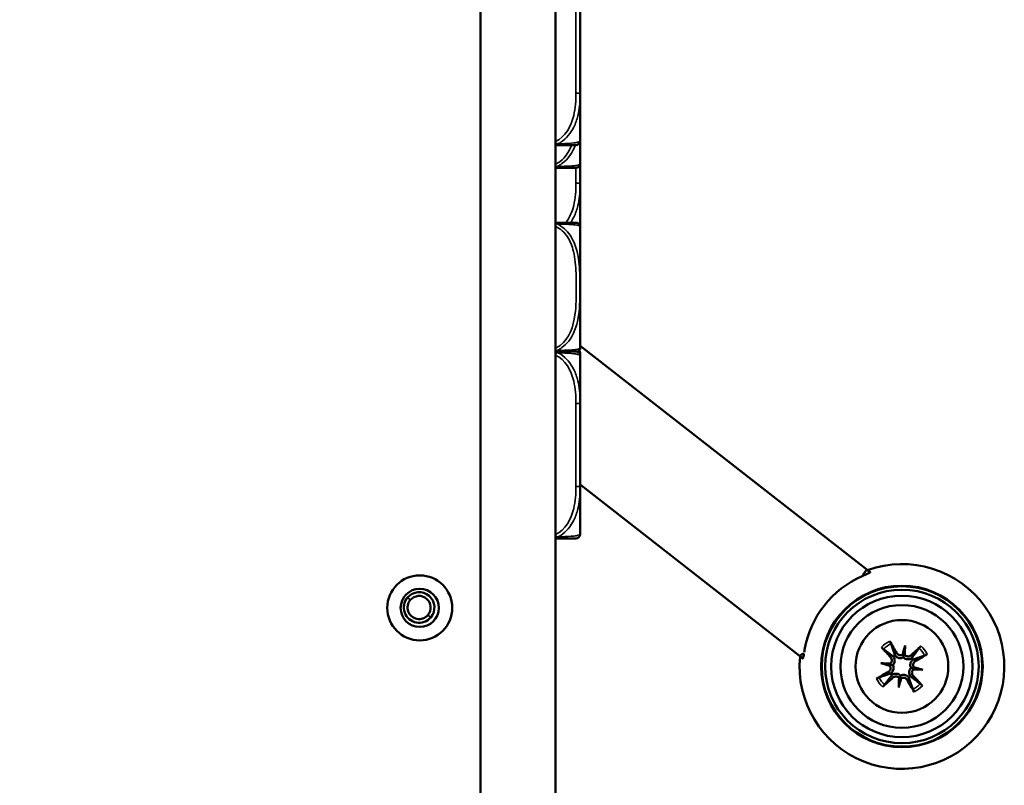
# Model space of a CAD drawing. Header units: inches. Extents: x 1.9 to 64.4, y 1.6 to 69.2.
# Tile 30 of 256: x 9.1 to 12.7, y 48.6 to 51.4. Entities that reach past the tile are written whole.
import ezdxf

# ---------------------------------------------------------------- set-up
doc = ezdxf.new("R2010")
doc.units = ezdxf.units.IN
doc.header["$MEASUREMENT"] = 0
for name, color, linetype, lineweight in [('Dimension (ANSI)', 7, 'Continuous', 25), ('Visible (ANSI)', 7, 'Continuous', 50), ('Visible Narrow (ANSI)', 7, 'Continuous', 35)]:
    doc.layers.add(name, color=color, linetype=linetype, lineweight=lineweight)
doc.styles.add('Note Text (ANSI)', font='tahoma.ttf')
doc.dimstyles.new('Default (ANSI)', dxfattribs={"dimtxt": 0.5, "dimasz": 0.098425, "dimexe": 0.125, "dimexo": 0.0625, "dimgap": 0.031496, "dimtad": 0, "dimtih": 1, "dimtoh": 1, "dimrnd": 1e-08, "dimzin": 4, "dimdsep": 46, "dimtxsty": 'Note Text (ANSI)', "dimcen": 0.09, "dimdle": 0.393701, "dimclrd": 256, "dimclre": 256, "dimclrt": 256, "dimadec": 0, "dimazin": 1, "dimtfac": 1, "dimtofl": 0, "dimtmove": 0, "dimatfit": 3, "dimfxl": 1, "dimtolj": 1, "dimtzin": 4, "dimlwd": -1, "dimlwe": -1, "dimarcsym": 0})

# ---------------------------------------------------------------- blocks, each defined once
blk = doc.blocks.new('*D6')
at = {"layer": 'Defpoints', "color": 0}
for p in [(7.9731, 64.5321), (3.9775, 42.9984), (10.7492, 42.9984)]:
    blk.add_point(p, dxfattribs=at)
at = {"layer": 'Dimension (ANSI)'}
for p, q in [((7.9106, 64.5321), (3.8525, 64.5321)), ((3.9775, 64.4336), (3.9775, 52.3209)), ((3.9775, 43.0968), (3.9775, 51.6038)), ((10.6867, 42.9984), (3.8525, 42.9984))]:
    blk.add_line(p, q, dxfattribs=at)
for points in [[(3.9611, 64.4336), (3.9939, 64.4336), (3.9775, 64.5321)], [(3.9611, 43.0968), (3.9939, 43.0968), (3.9775, 42.9984)]]:
    blk.add_solid(points, dxfattribs=at)
at = {"layer": 'Dimension (ANSI)', "insert": (1.9431, 52.2895), "char_height": 0.5, "attachment_point": 1, "style": 'Note Text (ANSI)'}
blk.add_mtext('\\A1;21.53 [547.0]', dxfattribs=at)

msp = doc.modelspace()

# ---------------------------------------------------------------- linework, layer by layer
at = {"layer": 'Visible (ANSI)'}
for p, q in [((10.7492, 60.1863), (10.7492, 43.2563)), ((11.0242, 43.2563), (11.0242, 60.1863)), ((11.1147, 51.3262), (11.1147, 51.3955)), ((11.1147, 51.1608), (11.1147, 51.2406)), ((11.1147, 51.0915), (11.1147, 51.1608)), ((11.1147, 50.9167), (11.1147, 51.0915)), ((11.1142, 50.8351), (11.1142, 50.9128)), ((11.1147, 50.7619), (11.1147, 50.8311)), ((11.1147, 50.5871), (11.1147, 50.7619)), ((11.1142, 50.1611), (11.1142, 50.6006)), ((12.1638, 49.3463), (11.1142, 50.1663)), ((11.1147, 50.1303), (11.1147, 50.1406)), ((11.1147, 49.9555), (11.1147, 50.1303)), ((11.1147, 49.8862), (11.1147, 49.9555)), ((11.1147, 49.7208), (11.1147, 49.7311)), ((11.1147, 49.6515), (11.1147, 49.7208)), ((11.9175, 49.0311), (11.1147, 49.6583)), ((11.1147, 49.4767), (11.1147, 49.6515)), ((12.153, 49.3324), (12.1638, 49.3463)), ((12.3046, 49.0683), (12.2998, 49.0373)), ((12.2161, 49.0035), (12.2472, 48.9987)), ((12.3695, 48.9798), (12.3384, 48.9846)), ((12.281, 48.915), (12.2858, 48.946))]:
    msp.add_line(p, q, dxfattribs=at)
for centre, radius in [((10.5269, 49.2063), 0.119), ((10.5269, 49.2063), 0.07), ((12.2928, 48.9917), 0.2959), ((12.2928, 48.9917), 0.2938), ((12.2928, 48.9917), 0.2811), ((12.2928, 48.9917), 0.259), ((12.2928, 48.9917), 0.225), ((12.2928, 48.9917), 0.17)]:
    msp.add_circle(centre, radius, dxfattribs=at)
for centre, radius, start, end in [((11.0989, 51.2406), 0.0157, 0, 11.6429), ((11.0989, 50.9167), 0.0157, 270, 0), ((11.1002, 50.8324), 0.0138, 270, 353.5465), ((10.9907, 50.8448), 0.124, 353.5465, 354.128), ((11.0847, 50.8351), 0.0295, 354.128, 0), ((11.1002, 50.6033), 0.0138, 6.4535, 90), ((10.9907, 50.5909), 0.124, 5.872, 6.4535), ((11.0847, 50.6006), 0.0295, 0, 5.872), ((11.0989, 50.5871), 0.0157, 345.5849, 0), ((11.0989, 50.1303), 0.0157, 0, 90), ((11.1002, 50.1584), 0.0138, 286.1276, 353.5465), ((11.0989, 50.1406), 0.0157, 0, 37.9582), ((10.9907, 50.1708), 0.124, 353.5465, 354.128), ((11.0847, 50.1611), 0.0295, 354.128, 0), ((11.0989, 49.4767), 0.0157, 270, 0), ((12.2928, 48.9917), 0.375, 174.4118, 109.5882), ((12.2928, 48.9917), 0.3616, 113.7741, 170.2259), ((10.5245, 49.2077), 0.056, 319.4433, 139.4433), ((10.5245, 49.2077), 0.056, 139.4433, 319.4433), ((10.5245, 49.2077), 0.0424, 139.4433, 319.4433), ((10.5245, 49.2077), 0.0424, 319.4433, 139.4433), ((12.2928, 48.9917), 0.0465, 121.5711, 130.9085), ((12.2928, 48.9917), 0.0465, 31.5711, 40.9085), ((12.2928, 48.9917), 0.0465, 211.5711, 220.9085), ((12.2928, 48.9917), 0.0465, 301.5711, 310.9085)]:
    msp.add_arc(centre, radius, start, end, dxfattribs=at)
for centre, major_axis, ratio, start_param, end_param in [((12.2789, 48.9839), (-0.1315, 0.2362), 0.087156, 4.904775, 5.102077), ((12.3044, 49.0026), (0.1857, -0.1965), 0.087156, 4.322701, 4.520003), ((12.3306, 48.9829), (0.0604, 0.2611), 0.173648, 1.277915, 1.407247), ((12.2541, 48.9947), (-0.021, -0.2671), 0.173648, 1.734346, 1.863678), ((12.3038, 48.9801), (-0.1965, -0.1857), 0.087156, 4.322701, 4.520003), ((12.2927, 49.0462), (-0.0118, 0.0027), 0.868224, 2.019616, 2.403378), ((12.3093, 49.0436), (-0.0121, 0.0009), 0.868224, 0.738214, 1.121977), ((12.285, 49.0056), (0.2362, 0.1315), 0.087156, 4.904775, 5.102077), ((12.3006, 48.9777), (-0.2362, -0.1315), 0.087156, 4.904775, 5.102077), ((12.2898, 48.953), (0.2671, -0.021), 0.173648, 1.734346, 1.863678), ((12.3015, 49.0294), (-0.2611, 0.0604), 0.173648, 1.277915, 1.407247), ((12.2409, 49.0081), (-0.0009, -0.0121), 0.868224, 0.738214, 1.121977), ((12.2383, 48.9916), (-0.0027, -0.0118), 0.868224, 2.019616, 2.403378), ((12.3448, 48.9752), (0.0009, 0.0121), 0.868224, 0.738214, 1.121977), ((12.2959, 49.0303), (-0.2671, 0.021), 0.173648, 1.734346, 1.863678), ((12.3473, 48.9917), (0.0027, 0.0118), 0.868224, 2.019616, 2.403378), ((12.2841, 48.9539), (0.2611, -0.0604), 0.173648, 1.277915, 1.407247), ((12.2818, 49.0033), (0.1965, 0.1857), 0.087156, 4.322701, 4.520003), ((12.3315, 48.9886), (0.021, 0.2671), 0.173648, 1.734346, 1.863678), ((12.255, 49.0004), (-0.0604, -0.2611), 0.173648, 1.277915, 1.407247), ((12.2763, 48.9397), (0.0121, -0.0009), 0.868224, 0.738214, 1.121977), ((12.2929, 48.9371), (0.0118, -0.0027), 0.868224, 2.019616, 2.403378), ((12.3068, 48.9994), (0.1315, -0.2362), 0.087156, 4.904775, 5.102077), ((12.2812, 48.9807), (-0.1857, 0.1965), 0.087156, 4.322701, 4.520003)]:
    msp.add_ellipse(centre, major_axis=major_axis, ratio=ratio, start_param=start_param, end_param=end_param, dxfattribs=at)
for points, knots in [([(11.1147, 51.1608), (11.1147, 51.1612), (11.1147, 51.1616), (11.1147, 51.1781), (11.1145, 51.1942), (11.1144, 51.2171), (11.1144, 51.2238), (11.1144, 51.233), (11.1144, 51.2355), (11.1144, 51.2396), (11.1144, 51.2412), (11.1144, 51.2443), (11.1144, 51.2458), (11.1144, 51.2494), (11.1144, 51.2515), (11.1144, 51.2576), (11.1144, 51.2618), (11.1144, 51.2715), (11.1145, 51.2771), (11.1146, 51.2969), (11.1147, 51.3109), (11.1147, 51.3254), (11.1147, 51.3258), (11.1147, 51.3262)], [-0.416114, -0.416114, -0.416114, -0.416114, -0.4127691, -0.4127691, -0.2896446, -0.2896446, -0.2388934, -0.2388934, -0.2201881, -0.2201881, -0.2080204, -0.2080204, -0.196499, -0.196499, -0.1809939, -0.1809939, -0.149741, -0.149741, -0.1073162, -0.1073162, 0, 0, 0.0033356, 0.0033356, 0.0033356, 0.0033356]), ([(11.0242, 50.901), (11.0602, 50.901), (11.0815, 50.901), (11.0908, 50.901), (11.0971, 50.901), (11.0982, 50.901), (11.0989, 50.901)], [-0.5106216, -0.5106216, -0.5106216, -0.5106216, -0.20743, -0.20743, -0.20743, 0, 0, 0, 0]), ([(11.1147, 50.8311), (11.1147, 50.8315), (11.1147, 50.832), (11.1147, 50.8485), (11.1145, 50.8645), (11.1144, 50.8875), (11.1144, 50.8942), (11.1144, 50.9034), (11.1144, 50.9058), (11.1144, 50.9099), (11.1144, 50.9115), (11.1144, 50.9133), (11.1144, 50.9134), (11.1144, 50.9136)], [-0.416114, -0.416114, -0.416114, -0.416114, -0.4127691, -0.4127691, -0.2896446, -0.2896446, -0.2388934, -0.2388934, -0.2201881, -0.2201881, -0.2080204, -0.2080204, -0.2069664, -0.2069664, -0.2069664, -0.2069664]), ([(11.0242, 50.8186), (11.0246, 50.8186), (11.0249, 50.8186), (11.0253, 50.8186), (11.0427, 50.8186), (11.0571, 50.8186), (11.0676, 50.8186), (11.0782, 50.8186), (11.0851, 50.8186), (11.0897, 50.8186), (11.0963, 50.8186), (11.0984, 50.8186), (11.0994, 50.8186), (11.1, 50.8186), (11.1001, 50.8186), (11.1002, 50.8186)], [0.4015464, 0.4015464, 0.4015464, 0.4015464, 0.4047738, 0.4047738, 0.4047738, 0.5505317, 0.5505317, 0.5505317, 0.6962896, 0.6962896, 0.6962896, 0.9025977, 0.9025977, 0.9025977, 1.0315402, 1.0315402, 1.0315402, 1.0315402]), ([(11.1002, 50.6171), (11.1001, 50.6171), (11.1, 50.6171), (11.0954, 50.6171), (11.0897, 50.6171), (11.0755, 50.6171), (11.0414, 50.6171), (11.0361, 50.6171), (11.0302, 50.6171), (11.0241, 50.6171)], [1.0315402, 1.0315402, 1.0315402, 1.0315402, 1.2894252, 1.2894252, 1.2894252, 1.6107738, 1.6107738, 1.6107738, 1.661534, 1.661534, 1.661534, 1.661534]), ([(11.0989, 50.146), (11.0989, 50.146), (11.0989, 50.146), (11.0988, 50.146), (11.0982, 50.146), (11.0945, 50.146), (11.0824, 50.146), (11.0719, 50.146), (11.0539, 50.146), (11.0283, 50.146), (11.027, 50.146), (11.0256, 50.146), (11.0242, 50.146)], [0, 0, 0, 0, 0.0272471, 0.0272471, 0.0272471, 0.2790553, 0.2790553, 0.2790553, 0.4988354, 0.4988354, 0.4988354, 0.5106216, 0.5106216, 0.5106216, 0.5106216]), ([(11.1147, 49.7208), (11.1147, 49.7212), (11.1147, 49.7216), (11.1147, 49.7381), (11.1145, 49.7542), (11.1144, 49.7771), (11.1144, 49.7838), (11.1144, 49.793), (11.1144, 49.7955), (11.1144, 49.7996), (11.1144, 49.8012), (11.1144, 49.8043), (11.1144, 49.8058), (11.1144, 49.8094), (11.1144, 49.8115), (11.1144, 49.8176), (11.1144, 49.8218), (11.1144, 49.8315), (11.1145, 49.8371), (11.1146, 49.8569), (11.1147, 49.8709), (11.1147, 49.8854), (11.1147, 49.8858), (11.1147, 49.8862)], [-0.416114, -0.416114, -0.416114, -0.416114, -0.4127691, -0.4127691, -0.2896446, -0.2896446, -0.2388934, -0.2388934, -0.2201881, -0.2201881, -0.2080204, -0.2080204, -0.196499, -0.196499, -0.1809939, -0.1809939, -0.149741, -0.149741, -0.1073162, -0.1073162, 0, 0, 0.0033356, 0.0033356, 0.0033356, 0.0033356]), ([(11.1147, 49.7311), (11.1147, 49.7315), (11.1147, 49.732), (11.1147, 49.7485), (11.1145, 49.7645), (11.1144, 49.7875), (11.1144, 49.7942), (11.1144, 49.8034), (11.1144, 49.8058), (11.1144, 49.8084), (11.1144, 49.8086), (11.1144, 49.8087)], [-0.416114, -0.416114, -0.416114, -0.416114, -0.4127691, -0.4127691, -0.2896446, -0.2896446, -0.2388934, -0.2388934, -0.2201881, -0.2201881, -0.2192774, -0.2192774, -0.2192774, -0.2192774]), ([(11.0242, 49.461), (11.0602, 49.461), (11.0815, 49.461), (11.0908, 49.461), (11.0971, 49.461), (11.0982, 49.461), (11.0989, 49.461)], [-0.5106216, -0.5106216, -0.5106216, -0.5106216, -0.20743, -0.20743, -0.20743, 0, 0, 0, 0]), ([(12.1471, 49.3225), (12.1506, 49.3241), (12.1542, 49.3257), (12.1617, 49.329), (12.1655, 49.3307), (12.171, 49.3333), (12.1733, 49.3344), (12.1762, 49.3362), (12.1769, 49.3369), (12.1768, 49.3373), (12.1768, 49.3373), (12.1768, 49.3374), (12.1767, 49.3374)], [-0.1177498, -0.1177498, -0.1177498, -0.1177498, -0.0891373, -0.0891373, -0.0562435, -0.0562435, -0.0281218, -0.0281218, 0, 0, 0, 0.0044731, 0.0044731, 0.0044731, 0.0044731]), ([(12.153, 49.3324), (12.153, 49.3324), (12.153, 49.3324), (12.1529, 49.3324), (12.1529, 49.3324), (12.1529, 49.3323), (12.1529, 49.3323), (12.1528, 49.3321), (12.1527, 49.332), (12.1525, 49.3316), (12.1524, 49.3313), (12.1522, 49.3305), (12.1521, 49.3299), (12.1518, 49.328), (12.1519, 49.3266), (12.1521, 49.325), (12.1521, 49.3249), (12.1522, 49.3248)], [-0.00001571, -0.00001571, -0.00001571, -0.00001571, 0, 0, 0.00009244, 0.00009244, 0.00051483, 0.00051483, 0.00139647, 0.00139647, 0.00333215, 0.00333215, 0.00748106, 0.00748106, 0.01569035, 0.01569035, 0.01617814, 0.01617814, 0.01617814, 0.01617814]), ([(12.1763, 49.3365), (12.1758, 49.3369), (12.1753, 49.3373), (12.173, 49.3391), (12.1715, 49.3403), (12.1676, 49.3433), (12.1657, 49.3448), (12.1638, 49.3463)], [0.03498117, 0.03498117, 0.03498117, 0.03498117, 0.04154954, 0.04154954, 0.0652967, 0.0652967, 0.11276057, 0.11276057, 0.11276057, 0.11276057]), ([(12.248, 49.0842), (12.2484, 49.0834), (12.249, 49.0824), (12.25, 49.0806), (12.2506, 49.0796), (12.2514, 49.0779), (12.2519, 49.077), (12.2524, 49.0758), (12.2526, 49.0753), (12.2527, 49.0749)], [0.02330526, 0.02330526, 0.02330526, 0.02330526, 0.03097407, 0.03097407, 0.03869153, 0.03869153, 0.04639637, 0.04639637, 0.05270798, 0.05270798, 0.05270798, 0.05270798]), ([(12.2255, 49.0549), (12.2251, 49.0552), (12.2247, 49.0555), (12.2237, 49.0564), (12.223, 49.0571), (12.2217, 49.0584), (12.2208, 49.0593), (12.2194, 49.0607), (12.2186, 49.0616), (12.218, 49.0623)], [0.070994, 0.070994, 0.070994, 0.070994, 0.07730561, 0.07730561, 0.08501045, 0.08501045, 0.09272791, 0.09272791, 0.10039672, 0.10039672, 0.10039672, 0.10039672]), ([(12.3561, 49.059), (12.3563, 49.0593), (12.3567, 49.0598), (12.3576, 49.0607), (12.3583, 49.0615), (12.3596, 49.0628), (12.3604, 49.0636), (12.3619, 49.065), (12.3628, 49.0658), (12.3635, 49.0664)], [0.070994, 0.070994, 0.070994, 0.070994, 0.07730561, 0.07730561, 0.08501045, 0.08501045, 0.09272791, 0.09272791, 0.10039672, 0.10039672, 0.10039672, 0.10039672]), ([(11.9343, 49.0393), (11.9343, 49.0393), (11.9343, 49.0393), (11.9284, 49.0371), (11.9226, 49.0337), (11.9175, 49.0311)], [0.06513884, 0.06513884, 0.06513884, 0.06513884, 0.0652967, 0.0652967, 0.11276057, 0.11276057, 0.11276057, 0.11276057]), ([(11.9175, 49.0311), (11.9175, 49.0311), (11.9175, 49.0311), (11.9175, 49.0311), (11.9175, 49.0311), (11.9175, 49.0311), (11.9175, 49.0311), (11.9175, 49.031), (11.9176, 49.031), (11.9176, 49.031), (11.9177, 49.0309), (11.918, 49.0307), (11.9182, 49.0305), (11.919, 49.0299), (11.9197, 49.0294), (11.922, 49.0276), (11.9239, 49.0261), (11.9273, 49.0234), (11.9287, 49.0223), (11.9301, 49.0213)], [-0.00001571, -0.00001571, -0.00001571, -0.00001571, 0, 0, 0.00009244, 0.00009244, 0.00051483, 0.00051483, 0.00139647, 0.00139647, 0.00333215, 0.00333215, 0.00748106, 0.00748106, 0.01569035, 0.01569035, 0.02863188, 0.02863188, 0.03585341, 0.03585341, 0.03585341, 0.03585341]), ([(11.9292, 49.0207), (11.9293, 49.0206), (11.9293, 49.0206), (11.9298, 49.0206), (11.9303, 49.0214), (11.9313, 49.0247), (11.9318, 49.0272), (11.9328, 49.0322), (11.9333, 49.0348), (11.9338, 49.0377)], [0.24353045, 0.24353045, 0.24353045, 0.24353045, 0.24800357, 0.24800357, 0.27612535, 0.27612535, 0.30424712, 0.30424712, 0.32702282, 0.32702282, 0.32702282, 0.32702282]), ([(12.2521, 49.0243), (12.2533, 49.0229), (12.2544, 49.0212), (12.2558, 49.0175), (12.2561, 49.0155), (12.2559, 49.0118), (12.2555, 49.0099), (12.2539, 49.0063), (12.2527, 49.0047), (12.2509, 49.003), (12.2504, 49.0026), (12.2499, 49.0022)], [0, 0, 0, 0, 0.01429788, 0.01429788, 0.02859576, 0.02859576, 0.04258156, 0.04258156, 0.05656736, 0.05656736, 0.06157061, 0.06157061, 0.06157061, 0.06157061]), ([(12.2623, 49.0268), (12.2631, 49.0257), (12.2637, 49.0246), (12.2653, 49.0211), (12.2659, 49.0188), (12.2665, 49.0146), (12.2665, 49.0124), (12.2659, 49.0081), (12.2653, 49.0059), (12.2637, 49.0021), (12.2625, 49.0002), (12.2606, 48.9979), (12.2601, 48.9973), (12.2595, 48.9968)], [0.2635064, 0.2635064, 0.2635064, 0.2635064, 0.27418202, 0.27418202, 0.29305121, 0.29305121, 0.30902749, 0.30902749, 0.32500377, 0.32500377, 0.34098004, 0.34098004, 0.34666824, 0.34666824, 0.34666824, 0.34666824]), ([(12.2979, 49.0249), (12.2973, 49.0246), (12.2966, 49.0243), (12.2938, 49.0231), (12.2916, 49.0226), (12.2875, 49.0222), (12.2852, 49.0222), (12.2809, 49.023), (12.2789, 49.0237), (12.275, 49.0255), (12.273, 49.0268), (12.2702, 49.0293), (12.2693, 49.0303), (12.2684, 49.0313)], [0.3033393, 0.3033393, 0.3033393, 0.3033393, 0.30902749, 0.30902749, 0.32500377, 0.32500377, 0.34098004, 0.34098004, 0.35695632, 0.35695632, 0.37582552, 0.37582552, 0.38650113, 0.38650113, 0.38650113, 0.38650113]), ([(12.2957, 49.0358), (12.2957, 49.0357), (12.2956, 49.0357), (12.2941, 49.0346), (12.2923, 49.0337), (12.2885, 49.0328), (12.2865, 49.0327), (12.2828, 49.0333), (12.2809, 49.0339), (12.2776, 49.0359), (12.2761, 49.0373), (12.2746, 49.0392), (12.2743, 49.0397), (12.2739, 49.0403)], [0.02817592, 0.02817592, 0.02817592, 0.02817592, 0.02861542, 0.02861542, 0.04266381, 0.04266381, 0.0567122, 0.0567122, 0.07082649, 0.07082649, 0.08494078, 0.08494078, 0.08976122, 0.08976122, 0.08976122, 0.08976122]), ([(12.2998, 49.0373), (12.2996, 49.036), (12.2995, 49.0349), (12.2988, 49.0308), (12.2985, 49.0283), (12.298, 49.0256), (12.298, 49.0253), (12.2979, 49.0249)], [-5.5610777, -5.5610777, -5.5610777, -5.5610777, -5.5088382, -5.5088382, -5.336687, -5.336687, -5.3138704, -5.3138704, -5.3138704, -5.3138704]), ([(12.328, 49.0221), (12.3269, 49.0214), (12.3257, 49.0207), (12.3223, 49.0192), (12.32, 49.0185), (12.3158, 49.018), (12.3136, 49.0179), (12.3093, 49.0185), (12.3071, 49.0191), (12.3033, 49.0208), (12.3013, 49.022), (12.299, 49.0239), (12.2985, 49.0244), (12.2979, 49.0249)], [0.2635064, 0.2635064, 0.2635064, 0.2635064, 0.27418202, 0.27418202, 0.29305121, 0.29305121, 0.30902749, 0.30902749, 0.32500377, 0.32500377, 0.34098004, 0.34098004, 0.34666824, 0.34666824, 0.34666824, 0.34666824]), ([(12.3255, 49.0324), (12.3241, 49.0311), (12.3224, 49.0301), (12.3187, 49.0287), (12.3167, 49.0284), (12.313, 49.0285), (12.3111, 49.029), (12.3075, 49.0306), (12.3059, 49.0317), (12.3042, 49.0335), (12.3037, 49.034), (12.3033, 49.0346)], [0, 0, 0, 0, 0.01429788, 0.01429788, 0.02859576, 0.02859576, 0.04258156, 0.04258156, 0.05656736, 0.05656736, 0.06157061, 0.06157061, 0.06157061, 0.06157061]), ([(12.3261, 48.9865), (12.3257, 48.9872), (12.3254, 48.9879), (12.3243, 48.9906), (12.3238, 48.9928), (12.3233, 48.997), (12.3234, 48.9993), (12.3241, 49.0036), (12.3248, 49.0056), (12.3266, 49.0094), (12.328, 49.0115), (12.3305, 49.0143), (12.3314, 49.0152), (12.3325, 49.016)], [0.3033393, 0.3033393, 0.3033393, 0.3033393, 0.30902749, 0.30902749, 0.32500377, 0.32500377, 0.34098004, 0.34098004, 0.35695632, 0.35695632, 0.37582552, 0.37582552, 0.38650113, 0.38650113, 0.38650113, 0.38650113]), ([(12.3369, 48.9888), (12.3369, 48.9888), (12.3368, 48.9889), (12.3357, 48.9904), (12.3349, 48.9922), (12.334, 48.996), (12.3339, 48.998), (12.3345, 49.0017), (12.3351, 49.0035), (12.3371, 49.0069), (12.3384, 49.0084), (12.3404, 49.0099), (12.3409, 49.0102), (12.3415, 49.0105)], [0.02817701, 0.02817701, 0.02817701, 0.02817701, 0.02875644, 0.02875644, 0.04273434, 0.04273434, 0.05671223, 0.05671223, 0.07082652, 0.07082652, 0.08494082, 0.08494082, 0.08976125, 0.08976125, 0.08976125, 0.08976125]), ([(12.3854, 49.0365), (12.3846, 49.036), (12.3836, 49.0354), (12.3818, 49.0345), (12.3808, 49.0339), (12.3791, 49.033), (12.3782, 49.0326), (12.377, 49.0321), (12.3765, 49.0319), (12.3761, 49.0317)], [0.02330526, 0.02330526, 0.02330526, 0.02330526, 0.03097407, 0.03097407, 0.03869153, 0.03869153, 0.04639637, 0.04639637, 0.05270798, 0.05270798, 0.05270798, 0.05270798]), ([(12.2487, 48.9945), (12.2487, 48.9945), (12.2488, 48.9944), (12.2499, 48.9929), (12.2507, 48.9911), (12.2516, 48.9873), (12.2517, 48.9853), (12.2512, 48.9816), (12.2505, 48.9797), (12.2485, 48.9764), (12.2472, 48.9749), (12.2452, 48.9734), (12.2447, 48.9731), (12.2442, 48.9728)], [0.02817701, 0.02817701, 0.02817701, 0.02817701, 0.02875644, 0.02875644, 0.04273434, 0.04273434, 0.05671223, 0.05671223, 0.07090098, 0.07090098, 0.08508973, 0.08508973, 0.08976579, 0.08976579, 0.08976579, 0.08976579]), ([(12.2472, 48.9987), (12.2485, 48.9985), (12.2496, 48.9983), (12.2536, 48.9977), (12.2561, 48.9973), (12.2589, 48.9969), (12.2592, 48.9968), (12.2595, 48.9968)], [-5.5610777, -5.5610777, -5.5610777, -5.5610777, -5.5088382, -5.5088382, -5.336687, -5.336687, -5.3138704, -5.3138704, -5.3138704, -5.3138704]), ([(12.2595, 48.9968), (12.2599, 48.9961), (12.2602, 48.9954), (12.2613, 48.9927), (12.2619, 48.9905), (12.2623, 48.9863), (12.2622, 48.9841), (12.2615, 48.9797), (12.2608, 48.9777), (12.259, 48.9739), (12.2577, 48.9718), (12.2552, 48.969), (12.2542, 48.9681), (12.2532, 48.9673)], [0.3033393, 0.3033393, 0.3033393, 0.3033393, 0.30902749, 0.30902749, 0.32500377, 0.32500377, 0.34098004, 0.34098004, 0.35695632, 0.35695632, 0.37582552, 0.37582552, 0.38650113, 0.38650113, 0.38650113, 0.38650113]), ([(12.3233, 48.9565), (12.3226, 48.9576), (12.3219, 48.9588), (12.3204, 48.9622), (12.3197, 48.9645), (12.3191, 48.9687), (12.3191, 48.9709), (12.3197, 48.9752), (12.3203, 48.9774), (12.322, 48.9812), (12.3231, 48.9831), (12.325, 48.9854), (12.3256, 48.986), (12.3261, 48.9865)], [0.2635064, 0.2635064, 0.2635064, 0.2635064, 0.27418202, 0.27418202, 0.29305121, 0.29305121, 0.30902749, 0.30902749, 0.32500377, 0.32500377, 0.34098004, 0.34098004, 0.34666824, 0.34666824, 0.34666824, 0.34666824]), ([(12.3384, 48.9846), (12.3371, 48.9848), (12.336, 48.985), (12.332, 48.9856), (12.3295, 48.986), (12.3267, 48.9864), (12.3264, 48.9865), (12.3261, 48.9865)], [-5.5610777, -5.5610777, -5.5610777, -5.5610777, -5.5088382, -5.5088382, -5.336687, -5.336687, -5.3138704, -5.3138704, -5.3138704, -5.3138704]), ([(12.3335, 48.959), (12.3323, 48.9604), (12.3312, 48.9621), (12.3299, 48.9658), (12.3296, 48.9678), (12.3297, 48.9715), (12.3301, 48.9734), (12.3317, 48.977), (12.3329, 48.9786), (12.3347, 48.9803), (12.3352, 48.9807), (12.3357, 48.9811)], [0, 0, 0, 0, 0.01429788, 0.01429788, 0.02859576, 0.02859576, 0.04258156, 0.04258156, 0.05656736, 0.05656736, 0.06157061, 0.06157061, 0.06157061, 0.06157061]), ([(12.2002, 48.9468), (12.201, 48.9473), (12.2021, 48.9479), (12.2038, 48.9489), (12.2049, 48.9494), (12.2065, 48.9503), (12.2074, 48.9507), (12.2086, 48.9512), (12.2092, 48.9515), (12.2095, 48.9516)], [0.02330526, 0.02330526, 0.02330526, 0.02330526, 0.03097407, 0.03097407, 0.03869153, 0.03869153, 0.04639637, 0.04639637, 0.05270798, 0.05270798, 0.05270798, 0.05270798]), ([(12.2576, 48.9612), (12.2587, 48.9619), (12.2599, 48.9626), (12.2633, 48.9641), (12.2657, 48.9648), (12.2699, 48.9653), (12.272, 48.9654), (12.2764, 48.9648), (12.2785, 48.9642), (12.2824, 48.9625), (12.2843, 48.9613), (12.2866, 48.9594), (12.2871, 48.9589), (12.2877, 48.9584)], [0.2635064, 0.2635064, 0.2635064, 0.2635064, 0.27418202, 0.27418202, 0.29305121, 0.29305121, 0.30902749, 0.30902749, 0.32500377, 0.32500377, 0.34098004, 0.34098004, 0.34666824, 0.34666824, 0.34666824, 0.34666824]), ([(12.2602, 48.9509), (12.2615, 48.9522), (12.2632, 48.9532), (12.2669, 48.9546), (12.2689, 48.9549), (12.2726, 48.9548), (12.2746, 48.9543), (12.2781, 48.9527), (12.2797, 48.9516), (12.2815, 48.9498), (12.2819, 48.9493), (12.2823, 48.9487)], [0, 0, 0, 0, 0.01429788, 0.01429788, 0.02859576, 0.02859576, 0.04258156, 0.04258156, 0.05656736, 0.05656736, 0.06157061, 0.06157061, 0.06157061, 0.06157061]), ([(12.2858, 48.946), (12.286, 48.9473), (12.2862, 48.9485), (12.2868, 48.9525), (12.2872, 48.955), (12.2876, 48.9577), (12.2876, 48.9581), (12.2877, 48.9584)], [-5.5610777, -5.5610777, -5.5610777, -5.5610777, -5.5088382, -5.5088382, -5.336687, -5.336687, -5.3138704, -5.3138704, -5.3138704, -5.3138704]), ([(12.2877, 48.9584), (12.2884, 48.9587), (12.2891, 48.9591), (12.2918, 48.9602), (12.294, 48.9607), (12.2982, 48.9611), (12.3004, 48.9611), (12.3047, 48.9603), (12.3068, 48.9596), (12.3106, 48.9578), (12.3126, 48.9565), (12.3154, 48.954), (12.3164, 48.953), (12.3172, 48.952)], [0.3033393, 0.3033393, 0.3033393, 0.3033393, 0.30902749, 0.30902749, 0.32500377, 0.32500377, 0.34098004, 0.34098004, 0.35695632, 0.35695632, 0.37582552, 0.37582552, 0.38650113, 0.38650113, 0.38650113, 0.38650113]), ([(12.2899, 48.9475), (12.29, 48.9476), (12.29, 48.9476), (12.2915, 48.9487), (12.2934, 48.9496), (12.2972, 48.9505), (12.2992, 48.9506), (12.3028, 48.95), (12.3047, 48.9494), (12.3081, 48.9474), (12.3095, 48.946), (12.311, 48.9441), (12.3114, 48.9436), (12.3117, 48.943)], [0.02817592, 0.02817592, 0.02817592, 0.02817592, 0.02861542, 0.02861542, 0.04266381, 0.04266381, 0.0567122, 0.0567122, 0.07082649, 0.07082649, 0.08494078, 0.08494078, 0.08976122, 0.08976122, 0.08976122, 0.08976122]), ([(12.2295, 48.9243), (12.2293, 48.924), (12.2289, 48.9235), (12.2281, 48.9226), (12.2274, 48.9218), (12.2261, 48.9205), (12.2252, 48.9197), (12.2237, 48.9183), (12.2229, 48.9175), (12.2222, 48.9169)], [0.070994, 0.070994, 0.070994, 0.070994, 0.07730561, 0.07730561, 0.08501045, 0.08501045, 0.09272791, 0.09272791, 0.10039672, 0.10039672, 0.10039672, 0.10039672]), ([(12.3377, 48.8991), (12.3372, 48.8999), (12.3366, 48.9009), (12.3356, 48.9027), (12.335, 48.9037), (12.3342, 48.9054), (12.3338, 48.9063), (12.3332, 48.9075), (12.333, 48.908), (12.3329, 48.9084)], [0.02330526, 0.02330526, 0.02330526, 0.02330526, 0.03097407, 0.03097407, 0.03869153, 0.03869153, 0.04639637, 0.04639637, 0.05270798, 0.05270798, 0.05270798, 0.05270798]), ([(12.3602, 48.9284), (12.3605, 48.9281), (12.3609, 48.9278), (12.3619, 48.9269), (12.3626, 48.9262), (12.364, 48.9249), (12.3648, 48.924), (12.3662, 48.9226), (12.367, 48.9217), (12.3676, 48.921)], [0.070994, 0.070994, 0.070994, 0.070994, 0.07730561, 0.07730561, 0.08501045, 0.08501045, 0.09272791, 0.09272791, 0.10039672, 0.10039672, 0.10039672, 0.10039672])]:
    msp.add_open_spline(points, degree=3, knots=knots, dxfattribs=at)
for points, weights in [([(12.1671, 49.345), (12.172, 49.3411), (12.1767, 49.3374)], [1, 1.00017958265, 1.00008723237]), ([(12.2255, 49.0549), (12.2465, 49.0393), (12.2585, 49.0304)], [1.0059010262, 1.05242872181, 1.01578783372]), ([(12.2662, 49.036), (12.2613, 49.0501), (12.2527, 49.0749)], [1.01578783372, 1.05242872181, 1.0059010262]), ([(12.3561, 49.059), (12.3404, 49.0379), (12.3315, 49.026)], [1.0059010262, 1.05242872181, 1.01578783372]), ([(11.9292, 49.0207), (11.9245, 49.0244), (11.9196, 49.0282)], [1.00008723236, 1.00017958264, 1]), ([(12.3372, 49.0182), (12.3513, 49.0232), (12.3761, 49.0317)], [1.01578783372, 1.05242872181, 1.0059010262]), ([(12.2484, 48.9651), (12.2344, 48.9602), (12.2095, 48.9516)], [1.01578783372, 1.05242872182, 1.0059010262]), ([(12.2295, 48.9243), (12.2452, 48.9454), (12.2541, 48.9574)], [1.0059010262, 1.05242872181, 1.01578783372]), ([(12.3194, 48.9473), (12.3243, 48.9332), (12.3329, 48.9084)], [1.01578783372, 1.05242872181, 1.0059010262]), ([(12.3602, 48.9284), (12.3391, 48.944), (12.3271, 48.9529)], [1.0059010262, 1.05242872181, 1.01578783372])]:
    msp.add_rational_spline(points, weights, degree=2, dxfattribs=at)
for points in [[(11.935, 49.0444), (11.9355, 49.0473), (11.936, 49.0502), (11.9365, 49.053)], [(12.2585, 49.0304), (12.26, 49.0293), (12.2612, 49.0281), (12.2623, 49.0268)], [(12.2684, 49.0313), (12.2676, 49.0327), (12.2668, 49.0343), (12.2662, 49.036)], [(12.3315, 49.026), (12.3304, 49.0245), (12.3292, 49.0232), (12.328, 49.0221)], [(12.3325, 49.016), (12.3339, 49.0169), (12.3355, 49.0176), (12.3372, 49.0182)], [(12.2532, 48.9673), (12.2517, 48.9664), (12.2502, 48.9657), (12.2484, 48.9651)], [(12.2541, 48.9574), (12.2552, 48.9588), (12.2564, 48.9601), (12.2576, 48.9612)], [(12.3172, 48.952), (12.318, 48.9506), (12.3188, 48.949), (12.3194, 48.9473)], [(12.3271, 48.9529), (12.3257, 48.954), (12.3244, 48.9552), (12.3233, 48.9565)]]:
    msp.add_open_spline(points, degree=3, dxfattribs=at)
at = {"layer": 'Visible Narrow (ANSI)'}
for p, q in [((11.0989, 51.3955), (11.0989, 51.0915)), ((11.1147, 51.0915), (11.0989, 51.0915)), ((11.114, 50.8321), (11.114, 50.9123)), ((11.0989, 50.8186), (11.0989, 50.7619)), ((11.1147, 50.7619), (11.0989, 50.7619)), ((11.114, 50.1581), (11.114, 50.6036)), ((11.1147, 49.9555), (11.0989, 49.9555)), ((11.0989, 49.9555), (11.0989, 49.6515)), ((11.1147, 49.6515), (11.0989, 49.6515)), ((10.4922, 49.2353), (10.4819, 49.2441)), ((10.567, 49.1713), (10.5567, 49.1801)), ((12.2521, 49.0243), (12.2585, 49.0304)), ((12.2739, 49.0403), (12.2662, 49.036)), ((12.3255, 49.0324), (12.3315, 49.026)), ((12.3415, 49.0105), (12.3372, 49.0182)), ((12.2442, 48.9728), (12.2484, 48.9651)), ((12.2602, 48.9509), (12.2541, 48.9574)), ((12.3117, 48.943), (12.3194, 48.9473)), ((12.3335, 48.959), (12.3271, 48.9529))]:
    msp.add_line(p, q, dxfattribs=at)
for radius, start, end in [(0.1029, 115.8517, 136.6278), (0.0924, 115.6969, 136.7826), (0.0924, 25.6969, 46.7826), (0.1029, 25.8517, 46.6278), (0.1029, 205.8517, 226.6278), (0.0924, 205.6969, 226.7826), (0.0924, 295.6969, 316.7826), (0.1029, 295.8517, 316.6278)]:
    msp.add_arc((12.2928, 48.9917), radius, start, end, dxfattribs=at)
for points, knots in [([(11.1144, 51.2416), (11.1144, 51.2415), (11.1145, 51.2414), (11.1146, 51.241), (11.1147, 51.2408), (11.1147, 51.2406)], [-0.04480096, -0.04480096, -0.04480096, -0.04480096, -0.02785912, -0.02785912, 0, 0, 0, 0]), ([(11.0989, 51.0915), (11.0989, 51.0643), (11.0971, 51.0365), (11.0908, 51.0099), (11.0815, 50.9712), (11.0602, 50.9315), (11.0242, 50.915)], [3.9382945, 3.9382945, 3.9382945, 3.9382945, 4.1457245, 4.1457245, 4.1457245, 4.4489161, 4.4489161, 4.4489161, 4.4489161]), ([(11.0331, 50.9063), (11.0365, 50.908), (11.0398, 50.9098), (11.0643, 50.9252), (11.08, 50.9454), (11.0976, 50.9806), (11.1024, 50.9946), (11.1118, 51.0325), (11.1141, 51.0567), (11.1146, 51.084), (11.1147, 51.0878), (11.1147, 51.0915)], [-4.4390134, -4.4390134, -4.4390134, -4.4390134, -4.4135105, -4.4135105, -4.2449302, -4.2449302, -4.1395675, -4.1395675, -3.9661536, -3.9661536, -3.9382945, -3.9382945, -3.9382945, -3.9382945]), ([(11.0826, 50.9003), (11.074, 50.8774), (11.061, 50.8566), (11.0414, 50.842), (11.0361, 50.8379), (11.0302, 50.8345), (11.0241, 50.8317)], [1.4262152, 1.4262152, 1.4262152, 1.4262152, 1.6107738, 1.6107738, 1.6107738, 1.661534, 1.661534, 1.661534, 1.661534]), ([(11.0331, 50.9063), (11.0323, 50.9064), (11.0315, 50.9067), (11.0297, 50.9072), (11.0288, 50.9075), (11.0272, 50.9081), (11.0266, 50.9084), (11.0257, 50.9088), (11.0254, 50.9089), (11.0248, 50.9092), (11.0245, 50.9094), (11.0242, 50.9096)], [-0.00012419, -0.00012419, -0.00012419, -0.00012419, 0.00449537, 0.00449537, 0.00977487, 0.00977487, 0.01307456, 0.01307456, 0.0147244, 0.0147244, 0.01647902, 0.01647902, 0.01647902, 0.01647902]), ([(11.0242, 50.9018), (11.0245, 50.9019), (11.0248, 50.902), (11.0254, 50.9022), (11.0257, 50.9023), (11.0266, 50.9026), (11.0272, 50.9029), (11.0288, 50.9036), (11.0297, 50.9041), (11.0315, 50.9051), (11.0323, 50.9057), (11.0331, 50.9063)], [-0.01647902, -0.01647902, -0.01647902, -0.01647902, -0.0147244, -0.0147244, -0.01307456, -0.01307456, -0.00977487, -0.00977487, -0.00449537, -0.00449537, 0.00012419, 0.00012419, 0.00012419, 0.00012419]), ([(11.0301, 50.8232), (11.0363, 50.826), (11.0422, 50.8295), (11.0478, 50.8335), (11.0711, 50.8503), (11.0861, 50.8743), (11.0958, 50.9003)], [-1.6573193, -1.6573193, -1.6573193, -1.6573193, -1.6107738, -1.6107738, -1.6107738, -1.4152609, -1.4152609, -1.4152609, -1.4152609]), ([(11.1147, 50.9167), (11.1147, 50.9165), (11.1146, 50.9163), (11.1141, 50.9148), (11.1118, 50.9134), (11.1024, 50.9112), (11.0976, 50.9103), (11.08, 50.9084), (11.0643, 50.9073), (11.0398, 50.9065), (11.0365, 50.9064), (11.0331, 50.9063)], [0, 0, 0, 0, 0.0278591, 0.0278591, 0.201273, 0.201273, 0.3066357, 0.3066357, 0.475216, 0.475216, 0.5007189, 0.5007189, 0.5007189, 0.5007189]), ([(11.1139, 50.8309), (11.1139, 50.8309), (11.1137, 50.8306), (11.113, 50.8302), (11.1119, 50.8295), (11.1095, 50.8284), (11.1021, 50.8272), (11.0969, 50.8264), (11.0891, 50.8255), (11.0773, 50.8248), (11.0655, 50.8241), (11.0494, 50.8235), (11.0301, 50.8232)], [-1.0315402, -1.0315402, -1.0315402, -1.0315402, -0.9025977, -0.9025977, -0.9025977, -0.6962896, -0.6962896, -0.6962896, -0.5505317, -0.5505317, -0.5505317, -0.4057611, -0.4057611, -0.4057611, -0.4057611]), ([(11.0989, 50.7619), (11.0989, 50.7347), (11.0971, 50.7068), (11.0908, 50.6803), (11.0853, 50.6577), (11.0759, 50.6349), (11.0618, 50.6165)], [3.9382945, 3.9382945, 3.9382945, 3.9382945, 4.1457245, 4.1457245, 4.1457245, 4.3220903, 4.3220903, 4.3220903, 4.3220903]), ([(11.0788, 50.617), (11.0833, 50.6235), (11.0873, 50.6304), (11.0976, 50.6509), (11.1024, 50.665), (11.1118, 50.7028), (11.1141, 50.727), (11.1146, 50.7544), (11.1147, 50.7581), (11.1147, 50.7619)], [-4.2993739, -4.2993739, -4.2993739, -4.2993739, -4.2449302, -4.2449302, -4.1395675, -4.1395675, -3.9661536, -3.9661536, -3.9382945, -3.9382945, -3.9382945, -3.9382945]), ([(11.0242, 50.604), (11.0246, 50.6038), (11.0249, 50.6036), (11.0253, 50.6035), (11.0427, 50.5953), (11.0571, 50.5814), (11.0676, 50.5653), (11.0782, 50.5492), (11.0851, 50.5309), (11.0897, 50.5123), (11.0963, 50.486), (11.0984, 50.4587), (11.0994, 50.4316), (11.1, 50.4147), (11.1002, 50.3978), (11.1002, 50.3808), (11.1002, 50.347), (11.1, 50.3131), (11.0954, 50.2794), (11.0897, 50.2374), (11.0755, 50.1935), (11.0414, 50.168), (11.0361, 50.1639), (11.0302, 50.1605), (11.0241, 50.1577)], [0.401546, 0.401546, 0.401546, 0.401546, 0.404774, 0.404774, 0.404774, 0.550532, 0.550532, 0.550532, 0.69629, 0.69629, 0.69629, 0.902598, 0.902598, 0.902598, 1.03154, 1.03154, 1.03154, 1.289425, 1.289425, 1.289425, 1.610774, 1.610774, 1.610774, 1.661534, 1.661534, 1.661534, 1.661534]), ([(11.0301, 50.1492), (11.0363, 50.152), (11.0422, 50.1555), (11.0478, 50.1595), (11.0861, 50.1871), (11.102, 50.2341), (11.1085, 50.2777), (11.1137, 50.3126), (11.1139, 50.3468), (11.1139, 50.3808), (11.1139, 50.3979), (11.1137, 50.4149), (11.113, 50.4321), (11.1119, 50.4596), (11.1095, 50.4877), (11.1021, 50.5154), (11.0969, 50.5349), (11.0891, 50.5543), (11.0773, 50.5716), (11.0655, 50.5888), (11.0494, 50.6037), (11.0301, 50.6125)], [-1.657319, -1.657319, -1.657319, -1.657319, -1.610774, -1.610774, -1.610774, -1.289425, -1.289425, -1.289425, -1.03154, -1.03154, -1.03154, -0.902598, -0.902598, -0.902598, -0.69629, -0.69629, -0.69629, -0.550532, -0.550532, -0.550532, -0.405761, -0.405761, -0.405761, -0.405761]), ([(11.0301, 50.6125), (11.0363, 50.6124), (11.0422, 50.6123), (11.0478, 50.6121), (11.0861, 50.611), (11.102, 50.6089), (11.1085, 50.6072), (11.1137, 50.6058), (11.1139, 50.6048), (11.1139, 50.6048)], [-1.6573193, -1.6573193, -1.6573193, -1.6573193, -1.6107738, -1.6107738, -1.6107738, -1.2894252, -1.2894252, -1.2894252, -1.0315402, -1.0315402, -1.0315402, -1.0315402]), ([(11.1147, 50.5871), (11.1147, 50.5869), (11.1146, 50.5867), (11.1145, 50.5863), (11.1144, 50.5861), (11.1142, 50.5858)], [0, 0, 0, 0, 0.02785912, 0.02785912, 0.05485548, 0.05485548, 0.05485548, 0.05485548]), ([(11.0331, 50.1407), (11.0323, 50.1413), (11.0315, 50.1419), (11.0297, 50.1429), (11.0288, 50.1434), (11.0272, 50.1441), (11.0266, 50.1444), (11.0257, 50.1447), (11.0254, 50.1448), (11.0248, 50.145), (11.0245, 50.1451), (11.0242, 50.1452)], [-0.00012419, -0.00012419, -0.00012419, -0.00012419, 0.00449537, 0.00449537, 0.00977487, 0.00977487, 0.01307456, 0.01307456, 0.0147244, 0.0147244, 0.01647902, 0.01647902, 0.01647902, 0.01647902]), ([(11.0242, 50.1375), (11.0245, 50.1376), (11.0248, 50.1378), (11.0254, 50.1381), (11.0257, 50.1382), (11.0266, 50.1386), (11.0272, 50.1389), (11.0288, 50.1395), (11.0297, 50.1398), (11.0315, 50.1403), (11.0323, 50.1406), (11.0331, 50.1407)], [-0.01647902, -0.01647902, -0.01647902, -0.01647902, -0.0147244, -0.0147244, -0.01307456, -0.01307456, -0.00977487, -0.00977487, -0.00449537, -0.00449537, 0.00012419, 0.00012419, 0.00012419, 0.00012419]), ([(11.0242, 50.132), (11.0602, 50.1155), (11.0815, 50.0759), (11.0908, 50.0371), (11.0971, 50.0105), (11.0989, 49.9827), (11.0989, 49.9555)], [-0.5106216, -0.5106216, -0.5106216, -0.5106216, -0.20743, -0.20743, -0.20743, 0, 0, 0, 0]), ([(11.1139, 50.1569), (11.1139, 50.1569), (11.1137, 50.1566), (11.113, 50.1562), (11.1119, 50.1555), (11.1095, 50.1544), (11.1021, 50.1532), (11.0969, 50.1524), (11.0891, 50.1515), (11.0773, 50.1508), (11.0655, 50.1501), (11.0494, 50.1495), (11.0301, 50.1492)], [-1.0315402, -1.0315402, -1.0315402, -1.0315402, -0.9025977, -0.9025977, -0.9025977, -0.6962896, -0.6962896, -0.6962896, -0.5505317, -0.5505317, -0.5505317, -0.4057611, -0.4057611, -0.4057611, -0.4057611]), ([(11.1147, 49.9555), (11.1147, 49.9592), (11.1146, 49.963), (11.1141, 49.9903), (11.1118, 50.0145), (11.1024, 50.0524), (11.0976, 50.0664), (11.08, 50.1016), (11.0643, 50.1218), (11.0398, 50.1372), (11.0365, 50.139), (11.0331, 50.1407)], [0, 0, 0, 0, 0.0278591, 0.0278591, 0.201273, 0.201273, 0.3066357, 0.3066357, 0.475216, 0.475216, 0.5007189, 0.5007189, 0.5007189, 0.5007189]), ([(11.0331, 50.1407), (11.0365, 50.1406), (11.0398, 50.1405), (11.0643, 50.1397), (11.08, 50.1387), (11.0976, 50.1367), (11.1024, 50.1358), (11.1118, 50.1336), (11.1141, 50.1322), (11.1146, 50.1307), (11.1147, 50.1305), (11.1147, 50.1303)], [-0.5007189, -0.5007189, -0.5007189, -0.5007189, -0.475216, -0.475216, -0.3066357, -0.3066357, -0.201273, -0.201273, -0.0278591, -0.0278591, 0, 0, 0, 0]), ([(11.1051, 50.1455), (11.1054, 50.1455), (11.1057, 50.1454), (11.1118, 50.144), (11.1141, 50.1426), (11.1146, 50.141), (11.1147, 50.1408), (11.1147, 50.1406)], [-0.209012, -0.209012, -0.209012, -0.209012, -0.201273, -0.201273, -0.0278591, -0.0278591, 0, 0, 0, 0]), ([(11.0989, 49.6515), (11.0989, 49.6243), (11.0971, 49.5965), (11.0908, 49.5699), (11.0815, 49.5312), (11.0602, 49.4915), (11.0242, 49.475)], [3.9382945, 3.9382945, 3.9382945, 3.9382945, 4.1457245, 4.1457245, 4.1457245, 4.4489161, 4.4489161, 4.4489161, 4.4489161]), ([(11.0331, 49.4663), (11.0365, 49.468), (11.0398, 49.4698), (11.0643, 49.4852), (11.08, 49.5054), (11.0976, 49.5406), (11.1024, 49.5546), (11.1118, 49.5925), (11.1141, 49.6167), (11.1146, 49.644), (11.1147, 49.6478), (11.1147, 49.6515)], [-4.4390134, -4.4390134, -4.4390134, -4.4390134, -4.4135105, -4.4135105, -4.2449302, -4.2449302, -4.1395675, -4.1395675, -3.9661536, -3.9661536, -3.9382945, -3.9382945, -3.9382945, -3.9382945]), ([(11.1147, 49.4767), (11.1147, 49.4765), (11.1146, 49.4763), (11.1141, 49.4748), (11.1118, 49.4734), (11.1024, 49.4712), (11.0976, 49.4703), (11.08, 49.4684), (11.0643, 49.4673), (11.0398, 49.4665), (11.0365, 49.4664), (11.0331, 49.4663)], [0, 0, 0, 0, 0.0278591, 0.0278591, 0.201273, 0.201273, 0.3066357, 0.3066357, 0.475216, 0.475216, 0.5007189, 0.5007189, 0.5007189, 0.5007189]), ([(11.0331, 49.4663), (11.0323, 49.4664), (11.0315, 49.4667), (11.0297, 49.4672), (11.0288, 49.4675), (11.0272, 49.4681), (11.0266, 49.4684), (11.0257, 49.4688), (11.0254, 49.4689), (11.0248, 49.4692), (11.0245, 49.4694), (11.0242, 49.4696)], [-0.00012419, -0.00012419, -0.00012419, -0.00012419, 0.00449537, 0.00449537, 0.00977487, 0.00977487, 0.01307456, 0.01307456, 0.0147244, 0.0147244, 0.01647902, 0.01647902, 0.01647902, 0.01647902]), ([(11.0242, 49.4618), (11.0245, 49.4619), (11.0248, 49.462), (11.0254, 49.4622), (11.0257, 49.4623), (11.0266, 49.4626), (11.0272, 49.4629), (11.0288, 49.4636), (11.0297, 49.4641), (11.0315, 49.4651), (11.0323, 49.4657), (11.0331, 49.4663)], [-0.01647902, -0.01647902, -0.01647902, -0.01647902, -0.0147244, -0.0147244, -0.01307456, -0.01307456, -0.00977487, -0.00977487, -0.00449537, -0.00449537, 0.00012419, 0.00012419, 0.00012419, 0.00012419])]:
    msp.add_open_spline(points, degree=3, knots=knots, dxfattribs=at)
for points in [[(11.0242, 50.8213), (11.0261, 50.8218), (11.0281, 50.8224), (11.0301, 50.8232)], [(11.0301, 50.8232), (11.0281, 50.823), (11.0261, 50.8229), (11.0242, 50.8228)], [(11.0301, 50.6125), (11.0281, 50.6133), (11.0261, 50.6139), (11.0242, 50.6144)], [(11.0242, 50.6129), (11.0261, 50.6128), (11.0281, 50.6127), (11.0301, 50.6125)], [(11.0242, 50.1473), (11.0261, 50.1478), (11.0281, 50.1484), (11.0301, 50.1492)], [(11.0301, 50.1492), (11.0281, 50.149), (11.0261, 50.1489), (11.0242, 50.1488)]]:
    msp.add_open_spline(points, degree=3, dxfattribs=at)

# ---------------------------------------------------------------- dimensions: what is measured, and where the dimension line sits
at = {"layer": 'Dimension (ANSI)'}
dim = msp.add_linear_dim(base=(3.9775, 42.9984), p1=(7.9731, 64.5321), p2=(10.7492, 42.9984), angle=90, dimstyle='Default (ANSI)', override={"dimdec": 2, "dimtp": 0, "dimtm": 0, "dimtdec": 2, "dimatfit": 1}, dxfattribs=at)
dim.commit()
dim.dimension.update_dxf_attribs({"geometry": '*D6', "text_midpoint": (3.9775, 51.9624), "dimtype": 160})

doc.saveas('drawing.dxf')
